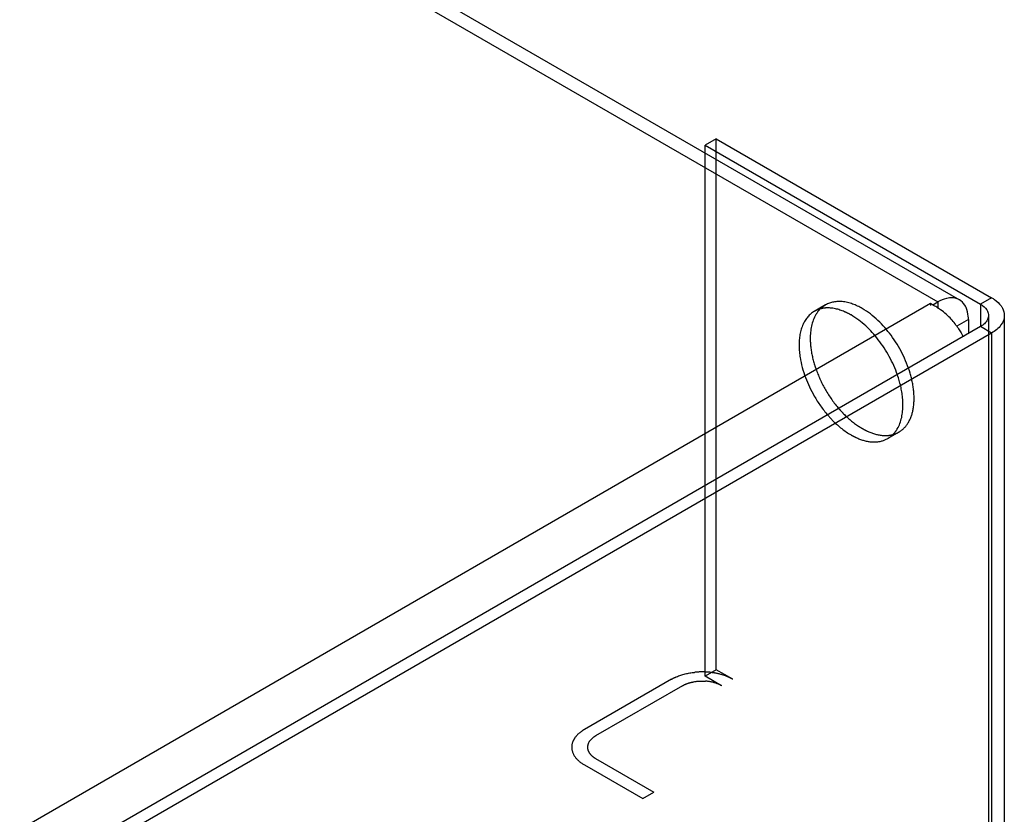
# Model space of a CAD drawing. Header units: inches. Extents: x 6 to 353, y 6 to 228.
# Tile 197 of 256: x 342.73 to 345.66, y 127.19 to 129.56. Entities that reach past the tile are written whole.
import ezdxf

# ---------------------------------------------------------------- set-up
doc = ezdxf.new("R2010")
doc.units = ezdxf.units.IN
doc.header["$LTSCALE"] = 19.946667
doc.header["$MEASUREMENT"] = 0
doc.linetypes.add('HIDDEN', pattern=[0.2, 0.1, -0.1])
doc.layers.get('0').update_dxf_attribs({"linetype": 'CONTINUOUS'})
doc.layers.add('DEFAULT_2', color=7, linetype='HIDDEN')

msp = doc.modelspace()

# ---------------------------------------------------------------- linework, layer by layer
at = {"color": 7, "linetype": 'Continuous'}
for p, q in [((330.1611, 137.5529), (345.4629, 128.7186)), ((330.2256, 137.5593), (345.5274, 128.7249)), ((344.8032, 129.2048), (344.77, 129.1856)), ((344.8032, 129.2048), (345.6234, 128.7312)), ((344.77, 129.1623), (344.77, 129.1856)), ((344.77, 129.1856), (345.5902, 128.712)), ((345.6234, 128.7312), (345.5902, 128.712)), ((345.4417, 128.7137), (331.5966, 120.7202)), ((345.4417, 128.7137), (345.4417, 128.7084)), ((345.4417, 128.7137), (345.4481, 128.71)), ((345.4481, 128.71), (345.4629, 128.7186)), ((345.4629, 128.7186), (345.4629, 128.6994)), ((345.5902, 128.712), (345.5902, 128.6451)), ((345.5902, 128.6451), (331.6306, 120.5855)), ((345.5542, 128.6659), (345.5199, 128.6461)), ((345.5542, 128.6659), (345.5542, 128.6243)), ((345.6234, 128.6259), (345.5902, 128.6451)), ((345.6612, 128.6451), (345.6612, 75.4018)), ((345.6234, 128.6259), (331.6638, 120.5663)), ((345.6234, 128.6259), (345.6234, 75.3491))]:
    msp.add_line(p, q, dxfattribs=at)
for centre, radius, start, end in [((345.3766, 128.6011), 0.13, 55.5835, 59.9519), ((345.3807, 128.5729), 0.1522, 61.2113, 62.8854), ((345.3741, 128.561), 0.1658, 56.6252, 61.1717), ((345.3661, 128.5487), 0.1805, 54.3026, 56.6589), ((345.3568, 128.536), 0.1962, 48.152, 54.259), ((345.3465, 128.5244), 0.2118, 45.0018, 48.1856), ((345.3362, 128.5141), 0.2263, 35.7202, 44.9811)]:
    msp.add_arc(centre, radius, start, end, dxfattribs=at)
for points, knots in [([(345.4979, 128.7307), (345.495, 128.7304), (345.4828, 128.7283), (345.4712, 128.7233), (345.4629, 128.7186)], [0, 0, 0, 0, 0.230658, 1, 1, 1, 1]), ([(345.5274, 128.7249), (345.5253, 128.7262), (345.5161, 128.7305), (345.5055, 128.7315), (345.4979, 128.7307)], [0, 0, 0, 0, 0.240575, 1, 1, 1, 1]), ([(345.6234, 128.7312), (345.6263, 128.7295), (345.6368, 128.7229), (345.6462, 128.7143), (345.6514, 128.707)], [0, 0, 0, 0, 0.270577, 1, 1, 1, 1]), ([(345.5472, 128.7022), (345.5461, 128.7047), (345.5413, 128.7136), (345.5339, 128.7212), (345.5274, 128.7249)], [0, 0, 0, 0, 0.266354, 1, 1, 1, 1]), ([(345.5542, 128.6659), (345.5542, 128.6692), (345.5536, 128.6816), (345.5509, 128.694), (345.5472, 128.7022)], [0, 0, 0, 0, 0.270577, 1, 1, 1, 1]), ([(345.5902, 128.712), (345.5926, 128.7106), (345.601, 128.7051), (345.6084, 128.6974), (345.6114, 128.6908)], [0, 0, 0, 0, 0.277738, 1, 1, 1, 1]), ([(345.6514, 128.707), (345.653, 128.7048), (345.6584, 128.6962), (345.6612, 128.686), (345.6612, 128.6785)], [0, 0, 0, 0, 0.266355, 1, 1, 1, 1]), ([(345.6612, 128.6785), (345.6612, 128.6685), (345.6524, 128.6461), (345.6341, 128.632), (345.6234, 128.6259)], [0, 0, 0, 0, 0.449241, 1, 1, 1, 1]), ([(345.5199, 128.6463), (345.5217, 128.6437), (345.5287, 128.6337), (345.5348, 128.623), (345.5388, 128.6148)], [0, 0, 0, 0, 0.255266, 1, 1, 1, 1]), ([(345.6114, 128.6663), (345.6108, 128.6649), (345.6076, 128.6593), (345.6031, 128.6544), (345.5992, 128.6513)], [0, 0, 0, 0, 0.233207, 1, 1, 1, 1])]:
    msp.add_open_spline(points, degree=3, knots=knots, dxfattribs=at)
for points in [[(345.6114, 128.6908), (345.6132, 128.687), (345.6142, 128.6827), (345.6142, 128.6785)], [(345.6142, 128.6785), (345.6142, 128.6744), (345.6132, 128.6701), (345.6114, 128.6663)], [(345.5992, 128.6513), (345.5964, 128.649), (345.5934, 128.6469), (345.5902, 128.6451)]]:
    msp.add_open_spline(points, degree=3, dxfattribs=at)
at = {"layer": 'DEFAULT_2', "color": 7, "linetype": 'HIDDEN'}
for p, q in [((344.8032, 127.6228), (344.8032, 129.2048)), ((344.77, 127.6036), (344.77, 129.1623)), ((345.1283, 128.7098), (345.0951, 128.6906)), ((345.6142, 128.6785), (345.6142, 75.4018)), ((345.6612, 128.6785), (345.6612, 128.6451)), ((345.3471, 128.3309), (345.3139, 128.3117)), ((344.8032, 127.6228), (344.77, 127.6036)), ((344.852, 127.5946), (344.8032, 127.6228)), ((344.6696, 127.5946), (344.4101, 127.4448)), ((344.8188, 127.5754), (344.77, 127.6036)), ((344.7028, 127.5754), (344.4433, 127.4256)), ((344.4433, 127.3587), (344.6172, 127.2582)), ((344.4101, 127.3395), (344.584, 127.239)), ((344.584, 127.239), (344.6172, 127.2582))]:
    msp.add_line(p, q, dxfattribs=at)
for centre, radius, start, end in [((345.345, 128.5272), 0.2142, 236.5445, 239.9647), ((344.7608, 127.3941), 0.2223, 85.9073, 95.9504), ((344.7618, 127.4053), 0.2111, 78.3848, 85.9625)]:
    msp.add_arc(centre, radius, start, end, dxfattribs=at)
for points in [[(345.1283, 128.7098), (345.1227, 128.7065), (345.1174, 128.7024), (345.1127, 128.6977)], [(345.1295, 128.7007), (345.1241, 128.7003), (345.1186, 128.6995), (345.1134, 128.6981)], [(345.1134, 128.6981), (345.107, 128.6964), (345.1008, 128.6939), (345.0951, 128.6906)], [(345.0951, 128.438), (345.1067, 128.418), (345.1201, 128.3989), (345.1352, 128.3815)], [(345.1283, 128.4572), (345.1399, 128.4372), (345.1533, 128.4181), (345.1684, 128.4006)], [(345.2969, 128.3212), (345.3021, 128.3206), (345.3074, 128.3205), (345.3127, 128.3208)], [(345.3127, 128.3208), (345.3181, 128.3212), (345.3236, 128.322), (345.3288, 128.3234)], [(345.3139, 128.3117), (345.3196, 128.315), (345.3248, 128.3191), (345.3295, 128.3238)], [(345.3288, 128.3234), (345.3352, 128.3251), (345.3414, 128.3276), (345.3471, 128.3309)], [(344.7028, 127.5754), (344.709, 127.5791), (344.7158, 127.5818), (344.7227, 127.5839)], [(344.4221, 127.4044), (344.4203, 127.4006), (344.4193, 127.3963), (344.4193, 127.3921)], [(344.4193, 127.3921), (344.4193, 127.3879), (344.4203, 127.3837), (344.4221, 127.3799)], [(344.4343, 127.3649), (344.4371, 127.3626), (344.4401, 127.3605), (344.4433, 127.3587)]]:
    msp.add_open_spline(points, degree=3, dxfattribs=at)
for points, knots in [([(345.2377, 128.699), (345.2196, 128.7094), (345.1835, 128.7244), (345.1431, 128.7183), (345.1283, 128.7098)], [0, 0, 0, 0, 0.550748, 1, 1, 1, 1]), ([(345.2045, 128.6798), (345.1982, 128.6834), (345.175, 128.6952), (345.1484, 128.7018), (345.1295, 128.7007)], [0, 0, 0, 0, 0.277697, 1, 1, 1, 1]), ([(345.0951, 128.6906), (345.0804, 128.6821), (345.0549, 128.6502), (345.0498, 128.6113), (345.0498, 128.5905)], [0, 0, 0, 0, 0.44925, 1, 1, 1, 1]), ([(345.1127, 128.6977), (345.1078, 128.6928), (345.0886, 128.6674), (345.083, 128.6341), (345.083, 128.6096)], [0, 0, 0, 0, 0.221554, 1, 1, 1, 1]), ([(345.3428, 128.5013), (345.3297, 128.5389), (345.2926, 128.607), (345.2361, 128.6615), (345.2045, 128.6798)], [0, 0, 0, 0, 0.521261, 1, 1, 1, 1]), ([(345.3471, 128.3309), (345.358, 128.3372), (345.3779, 128.3575), (345.3923, 128.4002), (345.3935, 128.4516), (345.3776, 128.5291), (345.331, 128.6203), (345.2716, 128.6794), (345.2377, 128.699)], [0, 0, 0, 0, 0.087152, 0.186866, 0.304533, 0.438675, 0.730089, 1, 1, 1, 1]), ([(345.0498, 128.5905), (345.0498, 128.5782), (345.0546, 128.5249), (345.0746, 128.4736), (345.0951, 128.438)], [0, 0, 0, 0, 0.229196, 1, 1, 1, 1]), ([(345.083, 128.6096), (345.083, 128.6037), (345.0842, 128.5783), (345.0893, 128.5531), (345.0948, 128.5345)], [0, 0, 0, 0, 0.235557, 1, 1, 1, 1]), ([(345.0948, 128.5345), (345.0968, 128.5279), (345.1057, 128.5012), (345.1177, 128.4756), (345.1283, 128.4572)], [0, 0, 0, 0, 0.244643, 1, 1, 1, 1]), ([(345.3592, 128.4119), (345.3592, 128.419), (345.3576, 128.4493), (345.3504, 128.4793), (345.3428, 128.5013)], [0, 0, 0, 0, 0.233794, 1, 1, 1, 1]), ([(345.3295, 128.3238), (345.3344, 128.3287), (345.3536, 128.3541), (345.3592, 128.3874), (345.3592, 128.4119)], [0, 0, 0, 0, 0.221554, 1, 1, 1, 1]), ([(345.1352, 128.3815), (345.1405, 128.3753), (345.1612, 128.3531), (345.1852, 128.3337), (345.2045, 128.3225)], [0, 0, 0, 0, 0.265669, 1, 1, 1, 1]), ([(345.1684, 128.4006), (345.1729, 128.3955), (345.1906, 128.3762), (345.2107, 128.3591), (345.2268, 128.3485)], [0, 0, 0, 0, 0.262311, 1, 1, 1, 1]), ([(345.2045, 128.3225), (345.2094, 128.3197), (345.228, 128.31), (345.2485, 128.3035), (345.2637, 128.302)], [0, 0, 0, 0, 0.270542, 1, 1, 1, 1]), ([(345.2377, 128.3417), (345.2426, 128.3389), (345.2612, 128.3292), (345.2817, 128.3227), (345.2969, 128.3212)], [0, 0, 0, 0, 0.270542, 1, 1, 1, 1]), ([(345.2637, 128.302), (345.2682, 128.3015), (345.2854, 128.3009), (345.3029, 128.3054), (345.3139, 128.3117)], [0, 0, 0, 0, 0.266386, 1, 1, 1, 1]), ([(344.6696, 127.5946), (344.6743, 127.5974), (344.6958, 127.6079), (344.7195, 127.6133), (344.7377, 127.6152)], [0, 0, 0, 0, 0.230846, 1, 1, 1, 1]), ([(344.7227, 127.5839), (344.7265, 127.585), (344.7422, 127.5889), (344.7586, 127.5898), (344.7709, 127.5889)], [0, 0, 0, 0, 0.241863, 1, 1, 1, 1]), ([(344.8188, 127.5754), (344.8154, 127.5774), (344.8004, 127.5846), (344.7837, 127.588), (344.7709, 127.5889)], [0, 0, 0, 0, 0.230262, 1, 1, 1, 1]), ([(344.852, 127.5946), (344.8485, 127.5966), (344.8334, 127.6044), (344.817, 127.6094), (344.8043, 127.6121)], [0, 0, 0, 0, 0.234181, 1, 1, 1, 1]), ([(344.4101, 127.4448), (344.4071, 127.4431), (344.3967, 127.4365), (344.3873, 127.4279), (344.3821, 127.4206)], [0, 0, 0, 0, 0.270578, 1, 1, 1, 1]), ([(344.3821, 127.4206), (344.3805, 127.4184), (344.3751, 127.4098), (344.3723, 127.3996), (344.3723, 127.3921)], [0, 0, 0, 0, 0.266354, 1, 1, 1, 1]), ([(344.4433, 127.4256), (344.4409, 127.4242), (344.4325, 127.4187), (344.4251, 127.411), (344.4221, 127.4044)], [0, 0, 0, 0, 0.277738, 1, 1, 1, 1]), ([(344.3723, 127.3921), (344.3723, 127.3821), (344.3811, 127.3597), (344.3994, 127.3456), (344.4101, 127.3395)], [0, 0, 0, 0, 0.44924, 1, 1, 1, 1]), ([(344.4221, 127.3799), (344.4227, 127.3785), (344.4259, 127.3728), (344.4304, 127.368), (344.4343, 127.3649)], [0, 0, 0, 0, 0.233206, 1, 1, 1, 1])]:
    msp.add_open_spline(points, degree=3, knots=knots, dxfattribs=at)

doc.saveas('drawing.dxf')
